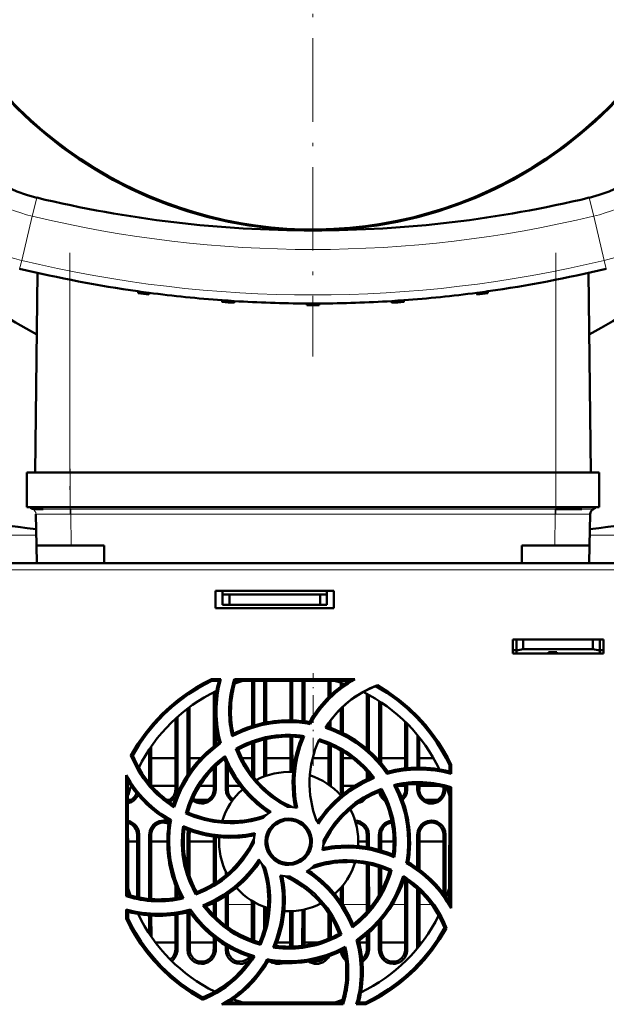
# Model space of a CAD drawing. Extents: x -1438 to 1837, y -1580 to 612.
# Tile 15 of 90: x 255 to 339, y -1316 to -1175. Entities that reach past the tile are written whole.
import ezdxf

# ---------------------------------------------------------------- set-up
doc = ezdxf.new("R2010")
doc.units = 0
doc.linetypes.add('DASHDOT', pattern=[18.5, 12, -3, 0.5, -3])

msp = doc.modelspace()

# ---------------------------------------------------------------- linework, layer by layer
at = {"color": 7, "linetype": 'DASHDOT', "lineweight": 18}
for p, q in [((296.78, -1066.27), (296.78, -1222.96)), ((261.88, -1208.1), (261.88, -1242.48)), ((331.68, -1208.1), (331.68, -1242.48))]:
    msp.add_line(p, q, dxfattribs=at)
at = {"color": 7, "lineweight": 18}
for p, q in [((257.11, -1200.17), (256.47, -1202.82)), ((336.46, -1200.17), (337.1, -1202.82)), ((254.94, -1209.17), (256.47, -1202.82)), ((338.62, -1209.17), (337.1, -1202.82)), ((254.94, -1209.17), (254.65, -1210.36)), ((338.62, -1209.17), (338.91, -1210.36)), ((261.88, -1211.95), (261.88, -1239.61)), ((331.68, -1211.95), (331.68, -1239.61)), ((261.9, -1244.61), (261.9, -1239.61)), ((331.67, -1244.61), (331.67, -1239.61)), ((258.02, -1244.86), (258.39, -1244.86)), ((261.9, -1244.86), (261.9, -1244.61)), ((261.9, -1244.86), (261.99, -1244.86)), ((261.99, -1245.59), (261.99, -1244.86)), ((261.99, -1244.86), (331.58, -1244.86)), ((331.58, -1245.59), (331.58, -1244.86)), ((331.58, -1244.86), (331.67, -1244.86)), ((331.67, -1244.86), (331.67, -1244.61)), ((335.41, -1244.86), (335.77, -1244.86)), ((261.91, -1245.59), (261.99, -1245.59)), ((331.58, -1245.59), (261.99, -1245.59)), ((262.06, -1250.11), (261.99, -1245.59)), ((331.5, -1250.11), (331.58, -1245.59)), ((331.58, -1245.59), (331.65, -1245.59)), ((257.04, -1248.61), (200.28, -1248.61)), ((393.3, -1248.61), (336.53, -1248.61)), ((387.64, -1253.61), (205.94, -1253.61)), ((277.03, -1285.11), (277.32, -1285.11)), ((282.53, -1285.11), (282.82, -1285.11)), ((284.26, -1285.11), (284.56, -1285.11)), ((301.06, -1285.11), (300.76, -1285.11)), ((310.03, -1285.11), (310.32, -1285.11)), ((311.76, -1285.11), (312.06, -1285.11)), ((315.53, -1285.11), (315.82, -1285.11)), ((271.82, -1291.61), (271.52, -1291.61)), ((273.56, -1291.61), (273.26, -1291.61)), ((279.06, -1291.61), (278.76, -1291.61)), ((304.52, -1291.61), (304.82, -1291.61)), ((306.56, -1291.61), (306.26, -1291.61)), ((312.06, -1291.61), (311.76, -1291.61)), ((315.82, -1291.61), (315.52, -1291.61)), ((281.99, -1301.61), (282.52, -1301.61)), ((284.56, -1301.61), (288.02, -1301.61)), ((297.65, -1301.61), (298.07, -1301.61)), ((301.06, -1301.61), (304.52, -1301.61)), ((308.22, -1301.61), (310.02, -1301.61)), ((312.06, -1301.61), (313.78, -1301.61)), ((277.02, -1308.11), (277.33, -1308.11)), ((278.75, -1308.11), (279.07, -1308.11)), ((282.52, -1308.11), (282.83, -1308.11)), ((284.25, -1308.11), (284.57, -1308.11)), ((304.52, -1308.11), (304.83, -1308.11)), ((306.25, -1308.11), (306.57, -1308.11)), ((310.02, -1308.11), (310.33, -1308.11))]:
    msp.add_line(p, q, dxfattribs=at)
at = {"color": 7, "lineweight": 50}
for p, q in [((257.22, -1210.96), (256.89, -1239.61)), ((336.34, -1210.96), (336.68, -1239.61)), ((271.65, -1213.6), (271.66, -1213.85)), ((273.24, -1213.82), (273.23, -1214.07)), ((320.33, -1213.82), (320.34, -1214.07)), ((321.92, -1213.6), (321.91, -1213.85)), ((283.75, -1214.89), (283.75, -1215.14)), ((285.48, -1215.01), (285.47, -1215.26)), ((295.89, -1215.36), (295.9, -1215.61)), ((297.67, -1215.36), (297.67, -1215.61)), ((308.09, -1215.01), (308.09, -1215.26)), ((309.82, -1214.89), (309.81, -1215.14)), ((255.69, -1244.61), (255.69, -1239.61)), ((257.51, -1239.61), (255.69, -1239.61)), ((261.9, -1239.61), (257.51, -1239.61)), ((261.9, -1239.61), (331.67, -1239.61)), ((336.06, -1239.61), (331.67, -1239.61)), ((337.88, -1239.61), (336.06, -1239.61)), ((337.88, -1244.61), (337.88, -1239.61)), ((257.51, -1244.61), (255.69, -1244.61)), ((256.89, -1244.86), (258.02, -1244.86)), ((261.9, -1244.61), (257.51, -1244.61)), ((261.9, -1244.61), (331.67, -1244.61)), ((336.06, -1244.61), (331.67, -1244.61)), ((331.67, -1244.86), (333.68, -1244.86)), ((333.68, -1244.86), (335.41, -1244.86)), ((337.88, -1244.61), (336.06, -1244.61)), ((257.07, -1250.11), (256.99, -1245.59)), ((336.5, -1250.11), (336.58, -1245.59)), ((257.11, -1252.62), (257.07, -1250.11)), ((257.07, -1250.11), (262.06, -1250.11)), ((266.78, -1250.11), (262.06, -1250.11)), ((266.78, -1252.62), (266.78, -1250.11)), ((326.78, -1252.62), (326.78, -1250.11)), ((331.5, -1250.11), (326.78, -1250.11)), ((336.5, -1250.11), (331.5, -1250.11)), ((336.46, -1252.62), (336.5, -1250.11)), ((387.64, -1252.61), (205.94, -1252.61)), ((221.79, -1252.61), (360.79, -1252.61)), ((282.79, -1259.11), (282.79, -1256.61)), ((282.79, -1256.61), (299.79, -1256.61)), ((283.79, -1257.11), (283.79, -1256.61)), ((283.79, -1258.61), (283.79, -1257.11)), ((284.79, -1257.11), (283.79, -1257.11)), ((284.79, -1258.61), (284.79, -1257.11)), ((297.79, -1257.11), (284.79, -1257.11)), ((298.79, -1257.11), (297.79, -1257.11)), ((297.79, -1257.11), (297.79, -1258.61)), ((298.79, -1257.11), (298.79, -1256.61)), ((298.79, -1258.61), (298.79, -1257.11)), ((299.79, -1256.61), (299.79, -1259.11)), ((299.79, -1259.11), (282.79, -1259.11)), ((284.79, -1258.61), (283.79, -1258.61)), ((297.79, -1258.61), (284.79, -1258.61)), ((297.79, -1258.61), (298.79, -1258.61)), ((325.49, -1265.61), (325.49, -1263.61)), ((325.49, -1263.61), (338.49, -1263.61)), ((325.99, -1263.61), (325.99, -1265.17)), ((326.99, -1265), (326.99, -1263.61)), ((336.99, -1263.61), (336.99, -1265)), ((337.99, -1263.61), (337.99, -1265.17)), ((338.49, -1263.61), (338.49, -1265.61)), ((325.99, -1265.17), (326.99, -1265)), ((326.99, -1265), (336.99, -1265)), ((336.99, -1265), (337.99, -1265.17)), ((325.49, -1265.11), (325.99, -1265.11)), ((338.49, -1265.61), (325.49, -1265.61)), ((325.99, -1265.61), (325.99, -1265.17)), ((330.59, -1265.61), (325.99, -1265.61)), ((330.59, -1265.61), (330.59, -1265.4)), ((330.59, -1265.4), (330.59, -1265.61)), ((331.79, -1265.4), (330.59, -1265.4)), ((330.59, -1265.4), (330.59, -1265.61)), ((331.79, -1265.61), (331.79, -1265.4)), ((337.99, -1265.61), (331.79, -1265.61)), ((337.99, -1265.11), (338.49, -1265.11)), ((337.99, -1265.17), (337.99, -1265.61)), ((282.21, -1269.29), (283.55, -1269.29)), ((282.26, -1269.53), (282.21, -1269.29)), ((283.55, -1269.29), (283.24, -1269.53)), ((285.49, -1269.29), (302.8, -1269.29)), ((285.66, -1269.53), (285.49, -1269.29)), ((282.26, -1269.53), (283.24, -1269.53)), ((285.66, -1269.53), (301.95, -1269.53)), ((288.03, -1276.01), (288.03, -1269.53)), ((288.31, -1275.92), (288.31, -1269.53)), ((289.77, -1269.53), (289.77, -1275.56)), ((290.05, -1269.53), (290.05, -1275.5)), ((293.53, -1275.2), (293.53, -1269.53)), ((293.81, -1275.2), (293.81, -1269.53)), ((295.27, -1269.53), (295.27, -1275.31)), ((295.55, -1269.53), (295.55, -1275.35)), ((299.03, -1271.85), (299.03, -1269.53)), ((299.31, -1271.58), (299.31, -1269.53)), ((300.77, -1269.81), (300.77, -1270.34)), ((301.05, -1269.9), (301.05, -1270.14)), ((282.53, -1278.92), (282.53, -1271.16)), ((282.81, -1271.73), (282.81, -1271.02)), ((304.53, -1279.28), (304.53, -1271.41)), ((304.82, -1279.53), (304.81, -1271.56)), ((278.77, -1273.51), (278.76, -1283)), ((279.05, -1273.29), (279.05, -1282.58)), ((300.77, -1273.51), (300.77, -1276.87)), ((301.05, -1273.24), (301.05, -1277.01)), ((306.27, -1272.43), (306.27, -1280.98)), ((306.55, -1272.61), (306.55, -1281.32)), ((277.32, -1285.11), (277.31, -1274.7)), ((277.03, -1285.11), (277.03, -1274.96)), ((282.82, -1278.7), (282.81, -1276.2)), ((296.24, -1275.45), (296.37, -1275.72)), ((299.03, -1276.17), (299.03, -1275.57)), ((299.31, -1276.27), (299.31, -1275.18)), ((310.03, -1282.09), (310.03, -1275.41)), ((310.32, -1282.07), (310.31, -1275.7)), ((285.34, -1277.12), (285.17, -1277.48)), ((293.53, -1282.62), (293.53, -1277.53)), ((293.82, -1282.63), (293.81, -1277.54)), ((295.51, -1277.45), (295.16, -1277.65)), ((311.77, -1277.3), (311.77, -1281.99)), ((312.05, -1277.65), (312.05, -1281.99)), ((273.55, -1278.96), (273.56, -1284.55)), ((283.24, -1278.39), (283.52, -1278.49)), ((288.03, -1283.01), (288.03, -1278.48)), ((288.32, -1283.39), (288.32, -1278.37)), ((289.77, -1277.95), (289.76, -1283.26)), ((290.05, -1277.88), (290.05, -1283.15)), ((299.03, -1284.42), (299.03, -1278.66)), ((299.32, -1284.63), (299.32, -1278.78)), ((270.9, -1280.24), (270.63, -1280.22)), ((273.27, -1279.38), (273.26, -1284.21)), ((284.14, -1280.32), (284.03, -1280.71)), ((286.02, -1279.4), (285.71, -1279.29)), ((300.77, -1279.51), (300.76, -1285.11)), ((301.05, -1279.68), (301.06, -1285.11)), ((271.82, -1282.12), (271.82, -1281.9)), ((277.03, -1280.61), (273.55, -1280.61)), ((280.67, -1280.61), (279.05, -1280.61)), ((282.82, -1285.11), (282.82, -1281.75)), ((284.27, -1281.24), (284.26, -1285.11)), ((284.55, -1281.84), (284.56, -1285.11)), ((288.03, -1280.61), (286.55, -1280.61)), ((293.53, -1280.61), (290.05, -1280.61)), ((296.79, -1280.61), (296.73, -1280.61)), ((299.03, -1280.61), (296.79, -1280.61)), ((302.43, -1280.61), (301.05, -1280.61)), ((310.03, -1280.61), (306.55, -1280.61)), ((314.08, -1280.61), (312.05, -1280.61)), ((316.37, -1281.58), (316.62, -1281.53)), ((316.37, -1281.58), (316.37, -1282.56)), ((316.62, -1281.53), (316.62, -1282.88)), ((269.95, -1300.43), (269.96, -1283.08)), ((282.53, -1285.11), (282.53, -1282.05)), ((304.53, -1283.65), (304.53, -1282.55)), ((304.82, -1283.52), (304.82, -1282.88)), ((307.52, -1282.56), (307.41, -1282.85)), ((316.62, -1282.88), (316.37, -1282.56)), ((270.22, -1300.23), (270.21, -1283.98)), ((273.61, -1284.61), (277.03, -1284.61)), ((277.03, -1284.61), (273.61, -1284.61)), ((280.51, -1284.61), (282.53, -1284.61)), ((282.53, -1284.61), (280.51, -1284.61)), ((284.56, -1284.61), (286.29, -1284.61)), ((286.3, -1284.61), (284.56, -1284.61)), ((301.06, -1284.61), (302.74, -1284.61)), ((302.74, -1284.61), (301.06, -1284.61)), ((309.02, -1284.61), (310.03, -1284.61)), ((310.03, -1284.61), (309.02, -1284.61)), ((310.03, -1285.11), (310.03, -1284.45)), ((310.32, -1285.11), (310.32, -1284.41)), ((311.76, -1284.33), (311.76, -1285.11)), ((312.06, -1284.32), (312.06, -1285.11)), ((312.06, -1284.61), (314.89, -1284.61)), ((314.89, -1284.61), (312.06, -1284.61)), ((315.53, -1285.11), (315.53, -1284.75)), ((315.82, -1285.11), (315.82, -1284.83)), ((316.62, -1284.8), (316.37, -1284.99)), ((316.62, -1284.8), (316.63, -1302.18)), ((306.62, -1285.03), (306.5, -1285.34)), ((316.37, -1284.99), (316.36, -1301.22)), ((270.66, -1286.61), (270.21, -1286.61)), ((276.16, -1286.61), (275.76, -1286.61)), ((281.66, -1286.61), (279.92, -1286.61)), ((314.66, -1286.61), (312.92, -1286.61)), ((278.81, -1288.41), (278.51, -1288.55)), ((276.4, -1289.53), (276.12, -1289.66)), ((271.52, -1300.57), (271.52, -1291.61)), ((271.83, -1300.63), (271.82, -1291.61)), ((273.26, -1291.61), (273.26, -1300.83)), ((273.56, -1291.61), (273.56, -1300.86)), ((278.76, -1291.61), (278.76, -1296.62)), ((279.06, -1291.61), (279.06, -1297.59)), ((282.52, -1298.67), (282.52, -1291.89)), ((304.52, -1293.41), (304.52, -1291.61)), ((304.82, -1293.46), (304.82, -1291.61)), ((306.26, -1291.61), (306.26, -1293.8)), ((306.56, -1291.61), (306.56, -1293.89)), ((311.76, -1291.61), (311.76, -1296.4)), ((312.06, -1291.61), (312.06, -1296.62)), ((315.52, -1300.02), (315.52, -1291.61)), ((315.83, -1300.43), (315.82, -1291.61)), ((270.21, -1292.61), (271.52, -1292.61)), ((273.56, -1292.61), (275.87, -1292.61)), ((279.06, -1292.61), (282.52, -1292.61)), ((282.82, -1298.48), (282.82, -1291.93)), ((288.29, -1292.61), (288.29, -1292.78)), ((298.29, -1292.61), (298.29, -1292.45)), ((303.29, -1292.61), (304.52, -1292.61)), ((306.56, -1292.61), (308.37, -1292.61)), ((312.06, -1292.61), (315.52, -1292.61)), ((304.52, -1302.67), (304.52, -1295.8)), ((304.83, -1302.32), (304.82, -1295.86)), ((310.46, -1295.56), (310.17, -1295.7)), ((284.26, -1296.9), (284.26, -1297.42)), ((306.26, -1296.25), (306.26, -1300.3)), ((306.56, -1296.35), (306.56, -1299.76)), ((307.77, -1296.82), (308.08, -1296.67)), ((277.02, -1300.7), (277.02, -1298.85)), ((301.06, -1298.91), (301.06, -1301.69)), ((310.02, -1308.11), (310.02, -1298.05)), ((310.33, -1308.11), (310.32, -1298.26)), ((270.22, -1300.23), (269.95, -1300.43)), ((277.33, -1300.65), (277.32, -1299.6)), ((280.08, -1299.87), (279.96, -1300.2)), ((284.26, -1300.36), (284.25, -1304.68)), ((284.56, -1300.15), (284.56, -1304.9)), ((300.76, -1299.27), (300.76, -1301.23)), ((311.76, -1299.4), (311.75, -1307.95)), ((312.06, -1299.68), (312.07, -1307.56)), ((282.52, -1303.15), (282.52, -1301.36)), ((282.83, -1303.46), (282.83, -1301.2)), ((288.02, -1306.73), (288.02, -1301.11)), ((288.33, -1306.84), (288.33, -1301.29)), ((269.95, -1303.7), (269.95, -1302.33)), ((269.95, -1302.33), (270.22, -1302.68)), ((270.22, -1303.64), (270.22, -1302.68)), ((271.83, -1303.35), (271.83, -1303.02)), ((273.26, -1303.19), (273.25, -1305.82)), ((277.02, -1308.11), (277.02, -1303.08)), ((277.33, -1308.11), (277.33, -1303.04)), ((278.76, -1302.75), (278.75, -1308.11)), ((279.06, -1302.67), (279.17, -1302.37)), ((279.06, -1302.68), (279.07, -1308.11)), ((289.76, -1301.97), (289.75, -1305.25)), ((290.06, -1302.08), (290.06, -1304.01)), ((293.52, -1307.68), (293.52, -1302.61)), ((293.83, -1307.67), (293.83, -1302.6)), ((295.26, -1302.42), (295.25, -1307.56)), ((295.56, -1302.35), (295.57, -1307.51)), ((299.02, -1306.55), (299.02, -1302.88)), ((269.95, -1303.7), (270.22, -1303.64)), ((273.56, -1303.22), (273.57, -1306.28)), ((299.33, -1306.42), (299.33, -1303.36)), ((306.25, -1304.26), (306.25, -1308.11)), ((306.56, -1303.91), (306.57, -1308.11)), ((300.88, -1305.94), (300.55, -1305.82)), ((304.52, -1308.11), (304.52, -1305.95)), ((304.83, -1308.11), (304.83, -1305.68)), ((315.96, -1305.01), (315.67, -1304.99)), ((274.17, -1307.11), (277.02, -1307.11)), ((279.07, -1307.11), (282.52, -1307.11)), ((282.52, -1308.11), (282.52, -1306.34)), ((282.83, -1308.11), (282.83, -1306.58)), ((289.08, -1307.08), (289.23, -1307.41)), ((291.61, -1307.11), (293.52, -1307.11)), ((295.57, -1307.11), (297.4, -1307.11)), ((303.35, -1306.84), (303.04, -1306.73)), ((303.42, -1307.11), (304.52, -1307.11)), ((306.57, -1307.11), (310.02, -1307.11)), ((312.07, -1307.11), (312.42, -1307.11)), ((284.25, -1307.54), (284.25, -1308.11)), ((284.57, -1307.72), (284.57, -1308.11)), ((290.34, -1309.79), (290.2, -1309.49)), ((280.91, -1314.98), (280.9, -1315.29)), ((300.91, -1315.68), (284.7, -1315.68)), ((300.91, -1315.68), (301.11, -1315.96)), ((303, -1315.96), (303.37, -1315.68)), ((304.32, -1315.68), (303.37, -1315.68)), ((304.32, -1315.68), (304.38, -1315.96)), ((301.11, -1315.96), (283.7, -1315.96)), ((304.38, -1315.96), (303, -1315.96))]:
    msp.add_line(p, q, dxfattribs=at)
at = {"color": 7, "linetype": 'DASHDOT', "lineweight": 18, "ltscale": 0.15}
for p, q in [((261.9, -1245.11), (261.9, -1239.11)), ((331.67, -1245.11), (331.67, -1239.11))]:
    msp.add_line(p, q, dxfattribs=at)
at = {"color": 7, "linetype": 'DASHDOT', "lineweight": 18, "ltscale": 0.332629}
msp.add_line((296.79, -1281.72), (296.79, -1268.42), dxfattribs=at)
at = {"color": 7, "lineweight": 18}
for points in [[(335.77, -1244.86), (337.06, -1244.86), (337.08, -1244.86)], [(256.99, -1245.59), (256.99, -1245.59), (257.06, -1245.59), (257.54, -1245.59), (261.91, -1245.59)], [(331.65, -1245.59), (335.66, -1245.59), (336.57, -1245.59), (336.58, -1245.59)]]:
    msp.add_lwpolyline(points, dxfattribs=at)
at = {"color": 7, "lineweight": 50}
for points in [[(270.63, -1280.22), (271.59, -1278.6), (272.66, -1277.08), (273.82, -1275.64), (275.08, -1274.3), (276.21, -1273.24), (277.4, -1272.25), (278.65, -1271.34), (279.96, -1270.49), (281.06, -1269.87), (282.21, -1269.29)], [(270.9, -1280.24), (271.86, -1278.63), (272.93, -1277.12), (274.1, -1275.69), (275.36, -1274.36), (276.49, -1273.32), (277.68, -1272.34), (278.92, -1271.44), (280.23, -1270.61), (281.23, -1270.05), (282.26, -1269.53)], [(298.57, -1276.27), (299.44, -1275.02), (300.41, -1273.87), (301.49, -1272.83), (302.67, -1271.92), (303.95, -1271.13), (304.98, -1270.61), (306.06, -1270.16)], [(305.77, -1270.27), (307.37, -1271.24), (308.88, -1272.32), (310.29, -1273.49), (311.62, -1274.76), (312.66, -1275.89), (313.63, -1277.09), (314.52, -1278.34), (315.35, -1279.65), (315.88, -1280.6), (316.37, -1281.58)], [(306.06, -1270.16), (307.65, -1271.15), (309.16, -1272.24), (310.58, -1273.43), (311.91, -1274.71), (312.95, -1275.86), (313.91, -1277.06), (314.81, -1278.32), (315.63, -1279.65), (316.14, -1280.57), (316.62, -1281.53)], [(293.29, -1275.44), (291.97, -1275.49), (290.65, -1275.64), (289.35, -1275.9), (287.92, -1276.3), (286.53, -1276.83), (285.17, -1277.48)], [(307.41, -1282.85), (306.74, -1281.94), (306.01, -1281.08), (305.23, -1280.27), (304.62, -1279.71), (303.98, -1279.17), (302.97, -1278.43), (301.91, -1277.76), (300.8, -1277.17), (299.63, -1276.65), (298.57, -1276.27)], [(307.52, -1282.56), (306.51, -1281.26), (305.4, -1280.07), (304.19, -1279), (302.89, -1278.05), (301.5, -1277.23), (300.13, -1276.59), (298.7, -1276.06)], [(285.71, -1279.29), (287.09, -1278.59), (288.51, -1278.03), (289.97, -1277.63), (291.45, -1277.37), (292.97, -1277.27), (294.24, -1277.31), (295.51, -1277.45)], [(295.16, -1277.65), (294.61, -1279.19), (294.21, -1280.77), (293.96, -1282.36), (293.86, -1283.98), (293.92, -1285.6), (294.04, -1286.65), (294.22, -1287.7)], [(295.51, -1277.45), (294.94, -1278.97), (294.51, -1280.53), (294.23, -1282.11), (294.11, -1283.7), (294.15, -1285.31), (294.28, -1286.54), (294.49, -1287.76)], [(283.24, -1278.39), (282.33, -1279.08), (281.47, -1279.82), (280.67, -1280.61), (280.11, -1281.23), (279.57, -1281.88), (278.83, -1282.91), (278.16, -1283.98), (277.57, -1285.1), (277.06, -1286.28), (276.71, -1287.28)], [(283.52, -1278.49), (282.38, -1279.36), (281.32, -1280.3), (280.35, -1281.32), (279.47, -1282.42), (278.69, -1283.59), (277.96, -1284.88), (277.35, -1286.24), (276.85, -1287.67)], [(297.68, -1277.92), (299.13, -1278.43), (300.51, -1279.07), (301.82, -1279.85), (303.03, -1280.75), (304.15, -1281.78), (304.89, -1282.59), (305.59, -1283.46)], [(276.85, -1287.67), (275.58, -1286.8), (274.41, -1285.82), (273.35, -1284.74), (272.42, -1283.55), (271.6, -1282.27), (271.08, -1281.27), (270.63, -1280.22)], [(278.51, -1288.55), (278.98, -1287.08), (279.59, -1285.69), (280.34, -1284.37), (281.21, -1283.14), (282.21, -1282), (283.14, -1281.12), (284.14, -1280.32)], [(284.14, -1280.32), (284.81, -1281.8), (285.61, -1283.21), (286.53, -1284.52), (287.57, -1285.73), (288.73, -1286.84), (289.69, -1287.62), (290.71, -1288.33)], [(293.13, -1287.62), (291.87, -1286.9), (290.69, -1286.07), (289.61, -1285.15), (288.63, -1284.14), (287.74, -1283.05), (286.96, -1281.87), (286.28, -1280.62), (285.71, -1279.29)], [(293.75, -1287.63), (292.47, -1286.97), (291.28, -1286.2), (290.17, -1285.32), (289.16, -1284.35), (288.64, -1283.77), (288.14, -1283.17), (287.54, -1282.32), (286.98, -1281.43), (286.49, -1280.49), (286.02, -1279.4)], [(278.81, -1288.41), (279.3, -1286.96), (279.93, -1285.59), (280.69, -1284.29), (281.58, -1283.08), (282.59, -1281.97), (283.29, -1281.32), (284.03, -1280.71)], [(284.03, -1280.71), (284.73, -1282.19), (285.56, -1283.59), (286.51, -1284.9), (287.58, -1286.1), (288.77, -1287.21), (289.6, -1287.87), (290.48, -1288.48)], [(305.19, -1283.35), (303.71, -1284.06), (302.31, -1284.88), (301.01, -1285.84), (299.8, -1286.91), (298.69, -1288.1), (298.04, -1288.93), (297.42, -1289.8)], [(305.59, -1283.46), (304.1, -1284.13), (302.7, -1284.93), (301.39, -1285.85), (300.17, -1286.89), (299.06, -1288.05), (298.29, -1289.01), (297.57, -1290.03)], [(310.46, -1292.61), (310.41, -1291.29), (310.25, -1289.98), (310, -1288.67), (309.6, -1287.25), (309.07, -1285.85), (308.42, -1284.49)], [(270.21, -1287.1), (270.69, -1286.93), (270.98, -1286.75), (271.24, -1286.53), (271.47, -1286.24), (271.65, -1285.92)], [(276.19, -1286.93), (276.48, -1286.75), (276.74, -1286.53), (277.05, -1286.12), (277.24, -1285.64), (277.32, -1285.11)], [(280.79, -1287.14), (281.04, -1287.13), (281.37, -1287.06), (281.69, -1286.93), (281.98, -1286.75), (282.24, -1286.53), (282.55, -1286.12), (282.74, -1285.64), (282.82, -1285.11)], [(284.26, -1285.11), (284.33, -1285.62), (284.53, -1286.11), (284.72, -1286.39), (284.95, -1286.63), (285.16, -1286.79)], [(306.5, -1285.34), (305.19, -1285.93), (303.95, -1286.62), (302.79, -1287.43), (301.72, -1288.33), (301.16, -1288.87), (300.63, -1289.44), (299.97, -1290.25), (299.36, -1291.1), (298.81, -1292.01), (298.27, -1293.08)], [(298.29, -1292.45), (299.01, -1291.19), (299.83, -1290.01), (300.75, -1288.93), (301.77, -1287.95), (302.86, -1287.06), (304.03, -1286.27), (305.29, -1285.6), (306.62, -1285.03)], [(306.29, -1285.43), (306.38, -1285.77), (306.53, -1286.11), (306.72, -1286.39), (306.95, -1286.63), (307.22, -1286.83)], [(306.62, -1285.03), (307.32, -1286.41), (307.88, -1287.83), (308.28, -1289.28), (308.54, -1290.77), (308.64, -1292.28), (308.6, -1293.56), (308.46, -1294.84)], [(309.65, -1286.62), (309.74, -1286.53), (310.05, -1286.12), (310.24, -1285.64), (310.32, -1285.11)], [(311.76, -1285.11), (311.83, -1285.62), (312.03, -1286.11), (312.22, -1286.39), (312.45, -1286.63), (312.73, -1286.84), (313.04, -1287), (313.41, -1287.11), (313.79, -1287.14)], [(313.79, -1287.14), (314.04, -1287.13), (314.37, -1287.06), (314.69, -1286.93), (314.98, -1286.75), (315.24, -1286.53), (315.55, -1286.12), (315.74, -1285.64), (315.82, -1285.11)], [(284.9, -1289.95), (284, -1289.92), (282.6, -1289.78), (281.21, -1289.5), (279.85, -1289.09), (278.51, -1288.55)], [(271.82, -1291.61), (271.75, -1291.11), (271.56, -1290.62), (271.37, -1290.34), (271.13, -1290.09), (270.85, -1289.89), (270.55, -1289.73), (270.21, -1289.63)], [(275.29, -1289.58), (275.04, -1289.6), (274.71, -1289.67), (274.39, -1289.79), (274.1, -1289.97), (273.84, -1290.19), (273.53, -1290.61), (273.34, -1291.08), (273.26, -1291.61)], [(279.96, -1300.2), (279.26, -1298.83), (278.7, -1297.41), (278.3, -1295.95), (278.04, -1294.46), (277.95, -1292.95), (277.98, -1291.67), (278.12, -1290.38)], [(278.12, -1290.38), (279.64, -1290.96), (281.2, -1291.39), (282.78, -1291.67), (284.38, -1291.79), (285.99, -1291.75), (287.21, -1291.62), (288.44, -1291.41)], [(289.96, -1292.61), (290.02, -1291.97), (290.21, -1291.33), (290.52, -1290.75), (290.95, -1290.24), (291.47, -1289.82), (292.06, -1289.51), (292.67, -1289.34), (293.29, -1289.28)], [(290.21, -1292.61), (290.27, -1292.06), (290.43, -1291.51), (290.68, -1290.99), (290.92, -1290.65), (291.21, -1290.35), (291.54, -1290.08), (291.91, -1289.86), (292.3, -1289.7), (292.7, -1289.59), (293.29, -1289.53)], [(293.29, -1289.28), (293.78, -1289.31), (294.2, -1289.41), (294.62, -1289.56), (295.01, -1289.76), (295.38, -1290.02), (295.86, -1290.48), (296.22, -1291.03), (296.48, -1291.64), (296.61, -1292.28), (296.63, -1292.61)], [(293.29, -1289.53), (293.96, -1289.61), (294.36, -1289.73), (294.75, -1289.91), (295.11, -1290.13), (295.43, -1290.4), (295.83, -1290.89), (296.13, -1291.44), (296.31, -1292.03), (296.37, -1292.61)], [(304.82, -1291.61), (304.75, -1291.11), (304.56, -1290.62), (304.37, -1290.34), (304.13, -1290.09), (303.85, -1289.89), (303.55, -1289.73), (303.19, -1289.62), (302.82, -1289.58)], [(308.06, -1289.6), (307.71, -1289.67), (307.39, -1289.79), (307.1, -1289.97), (306.84, -1290.19), (306.53, -1290.61), (306.34, -1291.08), (306.26, -1291.61)], [(313.79, -1289.58), (313.54, -1289.6), (313.21, -1289.67), (312.89, -1289.79), (312.6, -1289.97), (312.34, -1290.19), (312.03, -1290.61), (311.84, -1291.08), (311.76, -1291.61)], [(315.82, -1291.61), (315.75, -1291.11), (315.56, -1290.62), (315.37, -1290.34), (315.13, -1290.09), (314.85, -1289.89), (314.55, -1289.73), (314.17, -1289.62), (313.79, -1289.58)], [(278.33, -1290.75), (279.87, -1291.3), (281.45, -1291.7), (283.05, -1291.95), (284.66, -1292.05), (286.28, -1291.99), (287.33, -1291.87), (288.38, -1291.68)], [(276.12, -1292.61), (276.18, -1293.94), (276.33, -1295.25), (276.59, -1296.55), (276.99, -1297.98), (277.52, -1299.38), (278.18, -1300.74)], [(288.29, -1292.78), (287.58, -1294.04), (286.75, -1295.22), (285.83, -1296.3), (284.82, -1297.28), (283.72, -1298.17), (282.55, -1298.96), (281.29, -1299.64), (279.96, -1300.2)], [(288.31, -1292.15), (287.65, -1293.43), (286.87, -1294.62), (286, -1295.72), (285.03, -1296.73), (284.45, -1297.26), (283.85, -1297.75), (283, -1298.36), (282.11, -1298.91), (281.17, -1299.4), (280.08, -1299.87)], [(293.29, -1295.95), (292.81, -1295.92), (292.38, -1295.82), (291.97, -1295.68), (291.57, -1295.47), (291.2, -1295.21), (290.73, -1294.75), (290.36, -1294.2), (290.1, -1293.59), (289.97, -1292.95), (289.96, -1292.61)], [(293.29, -1295.69), (292.62, -1295.62), (292.22, -1295.5), (291.83, -1295.32), (291.47, -1295.09), (291.15, -1294.82), (290.75, -1294.33), (290.45, -1293.78), (290.28, -1293.2), (290.21, -1292.61)], [(296.63, -1292.61), (296.56, -1293.26), (296.37, -1293.89), (296.06, -1294.47), (295.64, -1294.99), (295.11, -1295.41), (294.52, -1295.71), (293.91, -1295.89), (293.29, -1295.95)], [(296.37, -1292.61), (296.31, -1293.17), (296.15, -1293.72), (295.9, -1294.24), (295.66, -1294.58), (295.37, -1294.88), (295.04, -1295.14), (294.67, -1295.36), (294.28, -1295.53), (293.88, -1295.63), (293.29, -1295.69)], [(308.25, -1294.47), (306.71, -1293.92), (305.13, -1293.52), (303.53, -1293.27), (301.92, -1293.18), (300.3, -1293.24), (299.25, -1293.36), (298.2, -1293.54)], [(308.46, -1294.84), (306.94, -1294.27), (305.38, -1293.84), (303.81, -1293.56), (302.21, -1293.44), (300.6, -1293.47), (299.37, -1293.6), (298.14, -1293.82)], [(280.98, -1301.76), (282.47, -1301.09), (283.87, -1300.3), (285.18, -1299.38), (286.4, -1298.33), (287.51, -1297.17), (288.29, -1296.21), (289.01, -1295.19)], [(281.4, -1301.88), (282.88, -1301.17), (284.28, -1300.34), (285.59, -1299.39), (286.79, -1298.32), (287.9, -1297.13), (288.55, -1296.3), (289.16, -1295.43)], [(301.68, -1295.28), (302.59, -1295.3), (303.99, -1295.45), (305.37, -1295.72), (306.74, -1296.13), (308.08, -1296.67)], [(291.05, -1307.79), (291.63, -1306.27), (292.06, -1304.71), (292.34, -1303.13), (292.46, -1301.54), (292.43, -1299.93), (292.3, -1298.7), (292.08, -1297.47)], [(291.44, -1307.57), (291.99, -1306.02), (292.39, -1304.45), (292.64, -1302.85), (292.73, -1301.24), (292.67, -1299.61), (292.55, -1298.57), (292.36, -1297.53)], [(302.44, -1304.93), (301.77, -1303.44), (300.98, -1302.04), (300.06, -1300.72), (299.01, -1299.51), (297.85, -1298.4), (296.89, -1297.61), (295.87, -1296.9)], [(302.56, -1304.5), (301.85, -1303.02), (301.02, -1301.62), (300.07, -1300.31), (298.99, -1299.11), (297.8, -1298), (296.98, -1297.35), (296.11, -1296.74)], [(308.08, -1296.67), (307.6, -1298.14), (307, -1299.54), (306.25, -1300.86), (305.38, -1302.09), (304.38, -1303.23), (303.45, -1304.11), (302.44, -1304.93)], [(307.77, -1296.82), (307.27, -1298.26), (306.64, -1299.64), (305.88, -1300.93), (304.99, -1302.14), (303.98, -1303.26), (303.29, -1303.9), (302.56, -1304.5)], [(303.04, -1306.73), (304.19, -1305.86), (305.25, -1304.92), (306.22, -1303.9), (307.1, -1302.81), (307.89, -1301.64), (308.61, -1300.35), (309.23, -1298.98), (309.73, -1297.55)], [(309.73, -1297.55), (311, -1298.42), (312.17, -1299.4), (313.23, -1300.48), (314.17, -1301.67), (314.98, -1302.95), (315.51, -1303.96), (315.96, -1305.01)], [(292.82, -1297.59), (294.1, -1298.26), (295.29, -1299.03), (296.39, -1299.9), (297.4, -1300.87), (297.93, -1301.45), (298.42, -1302.05), (299.03, -1302.9), (299.58, -1303.79), (300.07, -1304.73), (300.55, -1305.82)], [(293.46, -1297.61), (294.72, -1298.33), (295.9, -1299.15), (296.98, -1300.07), (297.97, -1301.09), (298.85, -1302.18), (299.64, -1303.36), (300.32, -1304.61), (300.88, -1305.94)], [(303.35, -1306.84), (304.27, -1306.15), (305.12, -1305.41), (305.92, -1304.62), (306.49, -1304), (307.02, -1303.35), (307.76, -1302.32), (308.43, -1301.25), (309.02, -1300.12), (309.53, -1298.94), (309.88, -1297.96)], [(289.23, -1307.41), (288.21, -1307.09), (287.22, -1306.7), (286.26, -1306.25), (285.57, -1305.87), (284.9, -1305.46), (283.87, -1304.72), (282.9, -1303.9), (282, -1303), (281.48, -1302.4), (280.98, -1301.76)], [(290.63, -1301.01), (290.6, -1301.91), (290.46, -1303.31), (290.18, -1304.7), (289.78, -1306.07), (289.23, -1307.41)], [(279.06, -1302.67), (280.07, -1303.97), (281.18, -1305.16), (282.38, -1306.24), (283.69, -1307.18), (285.08, -1308), (286.48, -1308.66), (287.94, -1309.2)], [(279.17, -1302.37), (280.04, -1303.52), (280.98, -1304.57), (282.01, -1305.54), (283.1, -1306.42), (284.27, -1307.21), (285.56, -1307.93), (286.93, -1308.55), (288.36, -1309.05)], [(289.08, -1307.08), (287.64, -1306.59), (286.26, -1305.96), (284.97, -1305.2), (283.76, -1304.31), (282.65, -1303.29), (282, -1302.61), (281.4, -1301.88)], [(280.9, -1315.29), (279.28, -1314.33), (277.75, -1313.27), (276.32, -1312.1), (274.97, -1310.84), (273.91, -1309.71), (272.93, -1308.53), (272.01, -1307.28), (271.17, -1305.97), (270.53, -1304.85), (269.95, -1303.7)], [(280.91, -1314.98), (279.31, -1314.02), (277.8, -1312.95), (276.37, -1311.79), (275.04, -1310.52), (274, -1309.39), (273.02, -1308.21), (272.12, -1306.96), (271.29, -1305.65), (270.73, -1304.66), (270.22, -1303.64)], [(315.67, -1304.99), (314.7, -1306.59), (313.64, -1308.11), (312.47, -1309.53), (311.2, -1310.86), (310.07, -1311.9), (308.89, -1312.88), (307.64, -1313.78), (306.33, -1314.61), (305.34, -1315.16), (304.32, -1315.68)], [(315.96, -1305.01), (315.01, -1306.62), (313.94, -1308.15), (312.78, -1309.59), (311.52, -1310.94), (310.39, -1311.99), (309.2, -1312.98), (307.96, -1313.9), (306.65, -1314.74), (305.53, -1315.38), (304.38, -1315.96)], [(276.5, -1309.76), (276.74, -1309.54), (276.95, -1309.29), (277.2, -1308.82), (277.32, -1308.32), (277.33, -1308.11)], [(278.75, -1308.11), (278.82, -1308.62), (279.02, -1309.11), (279.21, -1309.39), (279.44, -1309.64), (279.72, -1309.85), (280.03, -1310), (280.35, -1310.1), (280.79, -1310.15)], [(280.79, -1310.15), (281.08, -1310.13), (281.36, -1310.07), (281.68, -1309.95), (281.98, -1309.77), (282.24, -1309.55), (282.45, -1309.29), (282.7, -1308.82), (282.82, -1308.32), (282.83, -1308.11)], [(284.25, -1308.11), (284.32, -1308.62), (284.52, -1309.11), (284.71, -1309.39), (284.94, -1309.64), (285.22, -1309.85), (285.53, -1310), (285.85, -1310.1), (286.29, -1310.15)], [(290.34, -1309.79), (291.98, -1310), (293.6, -1310.06), (295.21, -1309.96), (296.8, -1309.71), (298.37, -1309.3), (299.82, -1308.78), (301.24, -1308.13)], [(293.29, -1309.77), (294.61, -1309.72), (295.93, -1309.57), (297.23, -1309.31), (298.66, -1308.91), (300.06, -1308.38), (301.42, -1307.72)], [(300.77, -1308.36), (300.86, -1308.74), (301.02, -1309.11), (301.21, -1309.39), (301.48, -1309.68)], [(303.87, -1309.84), (304.24, -1309.55), (304.45, -1309.29), (304.7, -1308.82), (304.82, -1308.32), (304.83, -1308.11)], [(306.25, -1308.11), (306.32, -1308.62), (306.52, -1309.11), (306.71, -1309.39), (306.94, -1309.64), (307.22, -1309.85), (307.53, -1310), (307.85, -1310.1), (308.29, -1310.15)], [(308.29, -1310.15), (308.58, -1310.13), (308.86, -1310.07), (309.18, -1309.95), (309.48, -1309.77), (309.74, -1309.55), (309.95, -1309.29), (310.2, -1308.82), (310.32, -1308.32), (310.33, -1308.11)], [(288.36, -1309.05), (287.49, -1310.32), (286.52, -1311.49), (285.43, -1312.55), (284.25, -1313.49), (282.97, -1314.31), (281.95, -1314.83), (280.9, -1315.29)], [(297.29, -1310.15), (297.58, -1310.13), (297.86, -1310.07), (298.18, -1309.95), (298.48, -1309.77), (298.74, -1309.55), (298.95, -1309.29), (299.09, -1309.06)]]:
    msp.add_lwpolyline(points, dxfattribs=at)
for centre, radius, start, end in [((296.79, -1144.61), 85, 95.8353, 242.177), ((296.78, -1144.61), 60.26, 90, 269.9878), ((296.78, -1144.61), 60.26, 270.0122, 90), ((296.78, -1144.61), 60.12, 151.3521, 0), ((296.79, -1144.61), 85, 297.8099, 339.3327), ((262.14, -1179.25), 21.51, 193.5356, 256.4644), ((331.42, -1179.25), 21.51, 283.5356, 346.4644), ((296.78, -1035.36), 169.51, 256.4644, 269.9957), ((296.78, -1035.36), 169.51, 270.0043, 283.5356), ((296.78, -1035.36), 180, 256.4644, 261.9734), ((296.78, -1035.36), 180, 278.0266, 283.5356), ((296.78, -1035.31), 180.06, 261.9761, 262.4861), ((296.78, -1035.61), 180, 261.9762, 262.4807), ((296.78, -1035.36), 180, 262.4835, 265.8466), ((296.78, -1035.36), 180, 274.1534, 277.5165), ((296.78, -1035.31), 180.06, 277.5139, 278.0239), ((296.78, -1035.61), 180, 277.5193, 278.0238), ((296.78, -1035.3), 180.06, 265.8481, 266.4009), ((296.78, -1035.61), 180, 265.8494, 266.3969), ((296.78, -1035.36), 180, 266.3997, 269.7163), ((296.78, -1035.36), 180, 269.7163, 270.2837), ((296.78, -1035.36), 180, 270.2837, 273.6003), ((296.78, -1035.3), 180.06, 273.5991, 274.1519), ((296.78, -1035.61), 180, 273.6031, 274.1506), ((296.78, -1035.61), 180, 269.7191, 270.281), ((296.79, -915), 335.12, 256.0141, 263.1849), ((296.79, -915), 335.12, 276.8121, 283.9859), ((256.78, -1244.11), 0.8, 218.6822, 248.3192), ((256.85, -1235.3), 9.56, 267.8242, 270.2818), ((337.38, -1245.6), 0.8, 111.706, 179), ((336.79, -1244.11), 0.8, 291.6808, 321.3178), ((300.08, -1273.94), 17.17, 164.2755, 180.0253), ((300.08, -1273.96), 15.33, 162.2639, 179.9733), ((311.29, -1284.21), 17.17, 119.6298, 150.3545), ((311.98, -1303.99), 35.89, 104.8123, 106.2243), ((300.08, -1273.96), 17.41, 165.2514, 194.7373), ((300.08, -1273.94), 15.08, 162.9695, 180.026), ((293.29, -1292.61), 24, 105.8462, 108.8141), ((311.29, -1284.23), 17.42, 122.4278, 149.745), ((311.29, -1284.22), 15, 110.4294, 148.0067), ((293.29, -1292.61), 24, 70.5779, 74.1538), ((293.29, -1292.61), 24, 115.5793, 153.7982), ((293.29, -1292.61), 24, 25.5944, 63.5829), ((300.08, -1273.94), 17.17, 180.0273, 195.3591), ((300.08, -1273.96), 15.33, 179.9753, 193.3053), ((300.08, -1273.94), 15.09, 180.0276, 192.1592), ((293.29, -1292.62), 17.42, 89.9999, 117.1708), ((293.28, -1292.57), 17.38, 80.1885, 89.9766), ((293.28, -1292.54), 17.1, 79.6039, 89.9772), ((293.29, -1292.62), 17.42, 35.259, 71.9029), ((293.29, -1292.62), 15.33, 89.9975, 119.6146), ((293.29, -1292.6), 15.07, 89.9974, 118.8415), ((293.29, -1292.63), 15.34, 81.6736, 89.9965), ((293.29, -1292.61), 15.08, 82.8648, 89.9967), ((311.29, -1284.23), 17.42, 157.7957, 179.9742), ((311.29, -1284.21), 17.17, 156.7902, 180.0269), ((311.29, -1284.22), 15, 155.1883, 201.1101), ((293.29, -1292.6), 15.07, 37.8572, 73.5008), ((293.29, -1292.62), 15.33, 36.6746, 73.3899), ((284.89, -1274.62), 15.32, 201.4201, 238.3424), ((284.9, -1274.61), 15.08, 201.9076, 237.127), ((293.29, -1292.62), 15.33, 126.6444, 164.6155), ((300.08, -1273.94), 17.17, 201.7848, 236.9188), ((293.29, -1292.6), 15.07, 127.888, 163.8398), ((300.08, -1273.96), 17.41, 202.8015, 236.5146), ((311.95, -1299.41), 17.43, 75.3089, 104.7517), ((284.9, -1274.61), 17.17, 209.5601, 240.3594), ((304.67, -1273.93), 35.89, 194.7728, 196.262), ((293.29, -1292.61), 10, 86.345, 117.7669), ((293.29, -1292.61), 10, 41.3536, 72.29), ((311.95, -1299.41), 17.42, 112.821, 146.5061), ((300.04, -1303.09), 20.4, 74.2068, 75.3574), ((311.95, -1299.4), 17.16, 90.0011, 105.3456), ((311.95, -1299.4), 17.16, 74.2156, 89.999), ((284.9, -1274.62), 17.41, 212.4944, 239.7397), ((293.29, -1292.61), 24, 160.5976, 164.0878), ((311.29, -1284.23), 17.42, 179.9763, 191.5019), ((311.29, -1284.21), 17.17, 180.0291, 191.9278), ((311.95, -1299.4), 17.16, 111.7636, 146.9281), ((311.95, -1299.41), 15.34, 90.0014, 103.3403), ((300.05, -1303.1), 20.4, 64.6399, 65.7953), ((311.95, -1299.4), 15.07, 90.0014, 102.122), ((293.29, -1292.62), 17.42, 0.0262, 27.1913), ((311.95, -1299.41), 15.34, 72.2776, 89.9996), ((311.95, -1299.4), 15.07, 72.9565, 89.9997), ((269.79, -1285.11), 1.73, 283.9958, 341.3455), ((275.29, -1285.11), 1.74, 291.2446, 359.9721), ((280.79, -1285.11), 1.74, 270.0013, 359.9735), ((293.29, -1292.61), 10, 131.3515, 162.7524), ((286.29, -1285.11), 1.74, 180.0299, 236.4592), ((302.82, -1285.09), 2.06, 180.6635, 203.1119), ((302.79, -1285.11), 1.74, 180.0306, 200.1842), ((293.29, -1292.61), 15.07, 359.9712, 28.7966), ((308.29, -1285.11), 1.74, 194.2027, 219.1806), ((293.29, -1292.62), 15.33, 0.0237, 29.659), ((308.29, -1285.11), 1.74, 315.858, 359.967), ((313.79, -1285.11), 1.74, 180.0266, 269.9987), ((313.79, -1285.11), 1.74, 270.0013, 359.9735), ((293.29, -1292.61), 24, 15.9122, 18.7943), ((295.92, -1280.42), 20.4, 199.6343, 200.802), ((280.79, -1285.12), 2.02, 228.4153, 269.9697), ((280.79, -1285.11), 1.74, 225.4358, 269.9996), ((293.29, -1292.61), 5, 76.089, 91.8422), ((302.78, -1285.11), 2.04, 283.1594, 322.1488), ((284.87, -1274.74), 14.95, 246.0969, 270.111), ((284.93, -1274.79), 14.9, 269.8825, 290.2848), ((293.29, -1292.61), 5, 121.0857, 136.8594), ((293.29, -1292.61), 10, 356.3724, 27.756), ((269.79, -1291.61), 1.73, 359.9751, 75.9171), ((275.29, -1291.61), 1.73, 90.0014, 180.0259), ((275.3, -1291.57), 1.99, 66.0528, 90.2544), ((275.29, -1291.61), 1.73, 63.7268, 90.0019), ((293.24, -1292.63), 17.38, 170.1733, 179.9505), ((293.22, -1292.61), 17.1, 169.6192, 180.0034), ((293.3, -1292.62), 15.34, 171.615, 179.97), ((295.93, -1280.43), 20.4, 209.1922, 210.373), ((284.9, -1274.61), 17.17, 246.7509, 270.0006), ((284.92, -1274.8), 15.15, 269.9084, 288.1582), ((293.29, -1292.61), 5, 31.0758, 36.7426), ((302.79, -1291.61), 1.73, 359.9744, 86.0092), ((308.29, -1291.61), 1.73, 95.6153, 180.0255), ((313.79, -1291.61), 1.73, 90.0014, 180.0259), ((313.79, -1291.61), 1.73, 359.9741, 89.9986), ((293.3, -1292.61), 15.08, 172.9239, 180.0232), ((284.9, -1274.62), 17.41, 247.8357, 270.0005), ((280.79, -1291.63), 2.03, 160.6397, 179.4368), ((280.79, -1291.61), 1.73, 161.4356, 180.0222), ((284.9, -1274.6), 17.18, 270.0027, 281.8994), ((284.9, -1274.62), 17.42, 270.0027, 281.5304), ((293.29, -1292.61), 5, 166.0678, 180), ((293.29, -1292.62), 17.42, 179.9737, 207.1133), ((293.29, -1292.62), 15.33, 179.9711, 209.6356), ((293.29, -1292.61), 15.07, 180.0239, 208.8203), ((293.29, -1292.61), 10, 176.3693, 207.7306), ((293.29, -1292.61), 5, 346.0537, 0), ((301.69, -1310.62), 17.43, 90.0024, 101.5187), ((301.68, -1310.62), 17.43, 67.8631, 90.0005), ((293.29, -1292.61), 15.08, 352.8802, 359.9707), ((293.29, -1292.62), 15.34, 351.657, 0.0225), ((293.36, -1292.6), 17.1, 349.5609, 359.9511), ((293.34, -1292.61), 17.38, 350.2312, 0.0028), ((301.69, -1310.61), 17.16, 90.0031, 101.9121), ((301.68, -1310.6), 17.15, 66.7209, 90.0006), ((290.65, -1304.79), 20.4, 29.1828, 30.3809), ((274.63, -1285.81), 17.16, 291.7081, 326.8876), ((274.63, -1285.83), 17.42, 292.8775, 326.5467), ((293.29, -1292.61), 5, 211.0457, 226.9362), ((275.48, -1300.97), 14.89, 359.8558, 20.3039), ((293.29, -1292.61), 5, 301.0357, 316.9336), ((301.65, -1310.42), 14.88, 89.8817, 110.3413), ((301.66, -1310.44), 15.16, 89.9088, 108.1204), ((293.29, -1292.61), 10, 311.3902, 342.7365), ((301.71, -1310.47), 14.94, 66.0877, 90.1119), ((301.69, -1310.6), 17.15, 29.4031, 60.3404), ((301.69, -1310.62), 17.43, 32.6277, 59.7598), ((275.47, -1300.99), 15.16, 359.9351, 18.1529), ((293.29, -1292.61), 5, 256.0324, 271.9508), ((275.29, -1301), 17.16, 359.9766, 11.8837), ((275.29, -1301.02), 17.43, 0.0288, 11.5472), ((286.5, -1311.27), 17.15, 21.6868, 56.8968), ((286.5, -1311.28), 17.43, 22.8969, 56.5382), ((293.29, -1292.62), 15.33, 306.6206, 344.6783), ((293.29, -1292.61), 15.07, 307.9101, 343.7763), ((301.69, -1310.62), 15.34, 21.4494, 58.3917), ((290.66, -1304.81), 20.4, 19.6117, 20.8229), ((301.69, -1310.6), 15.07, 21.8791, 57.0745), ((293.29, -1292.61), 24, 195.9647, 198.7738), ((274.63, -1285.81), 15.08, 252.9917, 269.9998), ((293.29, -1292.61), 10, 221.3881, 252.7188), ((293.29, -1292.61), 24, 340.619, 344.0353), ((274.63, -1285.83), 15.33, 252.2418, 269.9996), ((274.63, -1285.81), 15.08, 270.0012, 282.0748), ((274.63, -1285.83), 15.33, 270.0016, 283.3888), ((286.53, -1282.13), 20.4, 244.6062, 245.8296), ((286.54, -1282.13), 20.4, 254.1682, 255.3966), ((275.42, -1301.03), 14.94, 336.0901, 0.0854), ((275.29, -1301), 17.16, 336.6817, 359.9743), ((275.29, -1301.01), 17.42, 337.9031, 0.0268), ((293.29, -1292.61), 10, 266.3967, 297.7194), ((281.92, -1311.3), 35.89, 14.7177, 16.3069), ((274.63, -1285.81), 17.17, 254.1908, 269.9991), ((274.63, -1285.83), 17.42, 255.3348, 284.744), ((293.29, -1292.61), 24, 205.6223, 243.7556), ((274.63, -1285.81), 17.17, 270.001, 285.3527), ((293.29, -1292.62), 17.42, 215.2367, 252.1114), ((293.29, -1292.61), 15.07, 217.941, 253.7931), ((282.81, -1299.36), 20.4, 344.1615, 345.4021), ((293.29, -1292.61), 24, 295.6374, 333.7701), ((293.29, -1292.61), 15.07, 269.9977, 298.7754), ((293.29, -1292.62), 15.34, 270.0068, 299.6759), ((286.5, -1311.27), 17.16, 359.9748, 15.3392), ((286.5, -1311.28), 17.43, 345.3922, 14.7583), ((275.29, -1308.11), 1.72, 304.5962, 359.9699), ((280.79, -1308.11), 1.72, 180.0266, 269.9987), ((280.79, -1308.11), 1.72, 270.0013, 359.9734), ((286.29, -1308.11), 1.72, 180.0266, 269.9987), ((281.11, -1289.97), 20.4, 299.1555, 300.4086), ((293.3, -1292.61), 15.35, 261.5572, 269.9501), ((293.4, -1291.84), 15.85, 262.8809, 269.598), ((293.29, -1292.62), 17.42, 269.9981, 297.1336), ((302.79, -1308.11), 1.73, 183.2923, 217.2399), ((282.81, -1299.37), 20.4, 334.5902, 335.8444), ((286.5, -1311.27), 15.07, 359.9751, 12.0375), ((286.5, -1311.28), 15.34, 0.0278, 13.4237), ((302.79, -1308.11), 1.72, 307.3122, 359.9691), ((308.29, -1308.11), 1.72, 180.0266, 269.9987), ((308.29, -1308.11), 1.72, 270.0013, 359.9734), ((275.29, -1301.02), 15.34, 291.426, 328.4263), ((275.29, -1301), 15.07, 291.9022, 327.0409), ((275.29, -1301), 17.16, 299.333, 330.3453), ((275.29, -1301.02), 17.42, 302.694, 329.7545), ((286.29, -1308.11), 1.72, 270, 324.1727), ((286.29, -1308.12), 2.04, 270.0271, 311.8347), ((281.1, -1289.98), 20.4, 289.5879, 290.8472), ((293.3, -1292.67), 17.1, 259.5762, 269.9773), ((293.29, -1292.62), 17.43, 260.2644, 269.9962), ((291.78, -1308.15), 2, 238.4275, 270.2075), ((291.8, -1308.15), 2, 269.7526, 289.7921), ((297.28, -1308.14), 2.01, 236.8665, 270.1755), ((297.29, -1308.11), 1.72, 249.8413, 270.0018), ((297.29, -1308.11), 1.72, 270.0004, 319.7167), ((286.5, -1311.27), 15.07, 342.9788, 359.9735), ((286.5, -1311.28), 15.34, 342.2555, 0.0258), ((286.5, -1311.27), 17.16, 344.1307, 359.9728), ((274.6, -1281.24), 35.89, 284.6778, 286.3444), ((293.29, -1292.61), 24, 250.6387, 253.9722), ((293.29, -1292.61), 24, 286.0278, 288.7539)]:
    msp.add_arc(centre, radius, start, end, dxfattribs=at)
at = {"color": 7, "lineweight": 18}
for centre, radius, start, end in [((262.14, -1179.25), 24.24, 193.5356, 256.4644), ((331.42, -1179.25), 24.24, 283.5356, 346.4644), ((262.14, -1179.25), 30.77, 193.5356, 256.4644), ((331.42, -1179.25), 30.77, 283.5356, 346.4644), ((296.78, -1035.36), 172.24, 256.4644, 283.5356), ((296.78, -1035.36), 178.77, 256.4644, 283.5356), ((256.19, -1245.6), 0.8, 1.0178, 68.306), ((258.49, -386.23), 858.64, 269.99292, 270.22726), ((235.12, -1245.63), 26.79, 0.1045, 1.6643), ((358.44, -1245.63), 26.79, 178.3353, 179.8952), ((337.38, -1245.6), 0.8, 111.694, 178.9822)]:
    msp.add_arc(centre, radius, start, end, dxfattribs=at)
at = {"color": 7, "lineweight": 50}
for centre, major_axis, ratio, start_param, end_param in [((15923.97, -1323.26), (15641.07, -49.37), 0.032525, 3.132547, 3.150636), ((9546.7, -1631.86), (9261.94, -358.5), 0.039917, 3.13051, 3.152678), ((10587.46, -11562.59), (10288.31, -10290.52), 0.03373, 3.132326, 3.150857), ((14687.95, -18833.51), (14386.17, -17560.9), 0.025088, 3.133577, 3.149611), ((1629.3, -8267.13), (1338.85, -6989.36), 0.044891, 3.132709, 3.156172), ((-14941.36, -23606.22), (-15243.16, -22326.08), 0.023043, 3.134187, 3.149), ((16938.55, 12460.86), (16665.3, 13745.07), 0.0258, 3.133406, 3.149781), ((252.25, -17020.41), (-59.77, -15738.19), 0.032411, 3.132565, 3.150619), ((10727.38, 9153.84), (10454.65, 10440.59), 0.033475, 3.132373, 3.150811), ((-44.08, -10599.94), (-356.62, -9315.87), 0.039816, 3.13053, 3.152658), ((-6674, -2625.39), (6982.12, 1335.62), 0.044919, 6.274288, 6.297748), ((7245.98, 41.63), (6967.51, 1337.08), 0.044965, 3.132702, 3.156161), ((-10388.06, -11953.25), (10701.91, 10654.76), 0.03309, 6.274029, 6.29234), ((-15988.89, -14727.27), (16302.22, 13426.26), 0.02608, 6.274916, 6.291456), ((633.01, 8103.4), (-358.97, -9404.56), 0.039615, 6.272147, 6.294226), ((337.31, 14573.5), (-62.75, -15876.49), 0.032274, 6.274186, 6.292183), ((-1037.43, 5651.33), (1333.56, -6958.76), 0.044998, 6.27428, 6.297739), ((-15675.37, -1237.93), (15979.04, -73.42), 0.032158, 6.274204, 6.292164), ((-9160.53, -954.7), (9462.37, -357.16), 0.039509, 6.272169, 6.294204), ((-12848.36, 14636.76), (13133.25, -15949.41), 0.026374, 6.274837, 6.291535), ((-10537.56, 9572.07), (10824.96, -10885.25), 0.032821, 6.27408, 6.292289)]:
    msp.add_ellipse(centre, major_axis=major_axis, ratio=ratio, start_param=start_param, end_param=end_param, dxfattribs=at)

doc.saveas('drawing.dxf')
